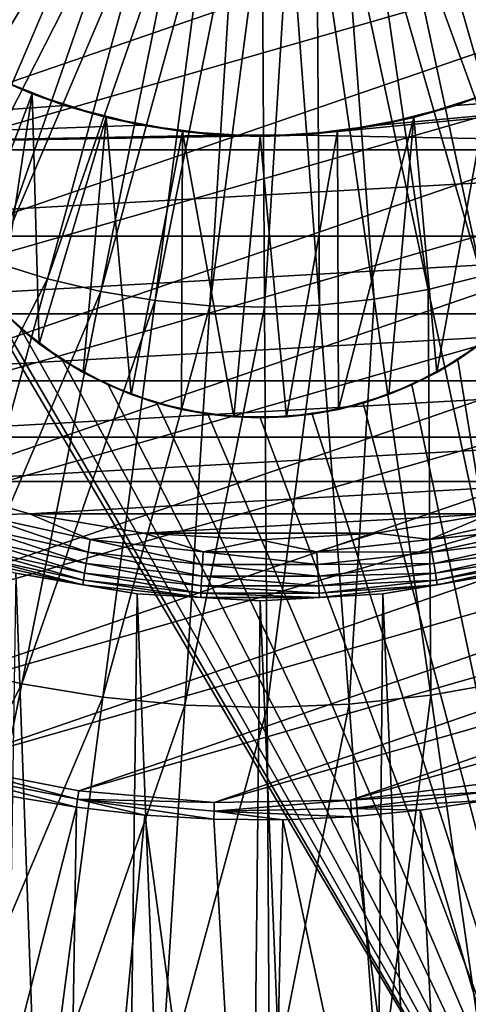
# Model space of a CAD drawing. Header units: millimetres. Extents: x -50 to 50, y -50 to 50.
# Tile 31 of 77: x -2 to 1.7, y -12.3 to -4.2. Entities that reach past the tile are written whole.
import ezdxf

# ---------------------------------------------------------------- set-up
doc = ezdxf.new("R2010")
doc.units = ezdxf.units.MM
doc.header["$LTSCALE"] = 65.185185
for name, color, linetype in [('2', 7, 'CONTINUOUS'), ('24', 7, 'CONTINUOUS'), ('3', 7, 'CONTINUOUS'), ('30', 7, 'CONTINUOUS'), ('31', 7, 'CONTINUOUS'), ('32', 7, 'CONTINUOUS'), ('37', 7, 'CONTINUOUS'), ('5', 7, 'CONTINUOUS'), ('6', 7, 'CONTINUOUS'), ('88', 7, 'CONTINUOUS'), ('89', 7, 'CONTINUOUS'), ('93', 7, 'CONTINUOUS'), ('94', 7, 'CONTINUOUS')]:
    doc.layers.add(name, color=color, linetype=linetype)

msp = doc.modelspace()

# ---------------------------------------------------------------- linework, layer by layer
at = {"layer": '2', "color": 7, "linetype": 'CONTINUOUS'}
for points in [[(-1.267, -29.2225, 4.3), (-2.0027, -8.7743, 4.3), (-2.3135, -29.1584, 4.3), (-1.267, -29.2225, 4.3)], [(-1.0077, -8.9434, 4.3), (-2.0027, -8.7743, 4.3), (-1.267, -29.2225, 4.3), (-1.0077, -8.9434, 4.3)], [(2.0027, -8.7743, 4.3), (1.0077, -8.9434, 4.3), (1.8764, -29.1897, 4.3), (2.0027, -8.7743, 4.3)], [(-0.219, -29.2492, 4.3), (-1.0077, -8.9434, 4.3), (-1.267, -29.2225, 4.3), (-0.219, -29.2492, 4.3)], [(0, -9, 4.3), (-1.0077, -8.9434, 4.3), (-0.219, -29.2492, 4.3), (0, -9, 4.3)], [(1.0077, -8.9434, 4.3), (0, -9, 4.3), (0.8292, -29.2382, 4.3), (1.0077, -8.9434, 4.3)], [(1.8764, -29.1897, 4.3), (1.0077, -8.9434, 4.3), (0.8292, -29.2382, 4.3), (1.8764, -29.1897, 4.3)], [(0.8292, -29.2382, 4.3), (0, -9, 4.3), (-0.219, -29.2492, 4.3), (0.8292, -29.2382, 4.3)]]:
    msp.add_3dface(points, dxfattribs=at)
at = {"layer": '24', "color": 7, "linetype": 'CONTINUOUS'}
for points in [[(-1.8915, -8.2869, 10.7), (-2.8075, -8.023, 10.7), (-2.3036, -8.2969, 10.6876), (-1.8915, -8.2869, 10.7)], [(-1.4102, -8.6017, 10.6507), (-2.3036, -8.2969, 10.6876), (-2.3319, -8.3988, 10.6507), (-1.4102, -8.6017, 10.6507)], [(-1.3931, -8.4973, 10.6876), (-1.8915, -8.2869, 10.7), (-2.3036, -8.2969, 10.6876), (-1.3931, -8.4973, 10.6876)], [(-1.3931, -8.4973, 10.6876), (-2.3036, -8.2969, 10.6876), (-1.4102, -8.6017, 10.6507), (-1.3931, -8.4973, 10.6876)], [(-0.9517, -8.4466, 10.7), (-1.8915, -8.2869, 10.7), (-1.3931, -8.4973, 10.6876), (-0.9517, -8.4466, 10.7)], [(1.8915, -8.2869, 10.7), (0.9517, -8.4466, 10.7), (1.3931, -8.4973, 10.6876), (1.8915, -8.2869, 10.7)], [(2.3036, -8.2969, 10.6876), (1.8915, -8.2869, 10.7), (1.3931, -8.4973, 10.6876), (2.3036, -8.2969, 10.6876)], [(2.3036, -8.2969, 10.6876), (1.3931, -8.4973, 10.6876), (2.3319, -8.3988, 10.6507), (2.3036, -8.2969, 10.6876)], [(-1.4255, -8.6954, 10.5911), (-2.3319, -8.3988, 10.6507), (-2.3573, -8.4903, 10.5911), (-1.4255, -8.6954, 10.5911)], [(-1.4102, -8.6017, 10.6507), (-2.3319, -8.3988, 10.6507), (-1.4255, -8.6954, 10.5911), (-1.4102, -8.6017, 10.6507)], [(2.3319, -8.3988, 10.6507), (1.3931, -8.4973, 10.6876), (1.4102, -8.6017, 10.6507), (2.3319, -8.3988, 10.6507)], [(2.3319, -8.3988, 10.6507), (1.4102, -8.6017, 10.6507), (2.3573, -8.4903, 10.5911), (2.3319, -8.3988, 10.6507)], [(-0.4662, -8.5981, 10.6876), (-0.9517, -8.4466, 10.7), (-1.3931, -8.4973, 10.6876), (-0.4662, -8.5981, 10.6876)], [(0, -8.5, 10.7), (-0.9517, -8.4466, 10.7), (-0.4662, -8.5981, 10.6876), (0, -8.5, 10.7)], [(0.9517, -8.4466, 10.7), (0, -8.5, 10.7), (0.4662, -8.5981, 10.6876), (0.9517, -8.4466, 10.7)], [(1.3931, -8.4973, 10.6876), (0.9517, -8.4466, 10.7), (0.4662, -8.5981, 10.6876), (1.3931, -8.4973, 10.6876)], [(-1.4384, -8.7737, 10.5119), (-2.3573, -8.4903, 10.5911), (-2.3785, -8.5667, 10.5119), (-1.4384, -8.7737, 10.5119)], [(-1.4255, -8.6954, 10.5911), (-2.3573, -8.4903, 10.5911), (-1.4384, -8.7737, 10.5119), (-1.4255, -8.6954, 10.5911)], [(-0.4719, -8.7038, 10.6507), (-1.3931, -8.4973, 10.6876), (-1.4102, -8.6017, 10.6507), (-0.4719, -8.7038, 10.6507)], [(-0.4662, -8.5981, 10.6876), (-1.3931, -8.4973, 10.6876), (-0.4719, -8.7038, 10.6507), (-0.4662, -8.5981, 10.6876)], [(0.4662, -8.5981, 10.6876), (0, -8.5, 10.7), (-0.4662, -8.5981, 10.6876), (0.4662, -8.5981, 10.6876)], [(1.3931, -8.4973, 10.6876), (0.4662, -8.5981, 10.6876), (1.4102, -8.6017, 10.6507), (1.3931, -8.4973, 10.6876)], [(2.3573, -8.4903, 10.5911), (1.4102, -8.6017, 10.6507), (1.4255, -8.6954, 10.5911), (2.3573, -8.4903, 10.5911)], [(2.3573, -8.4903, 10.5911), (1.4255, -8.6954, 10.5911), (2.3785, -8.5667, 10.5119), (2.3573, -8.4903, 10.5911)], [(-1.454, -8.8691, 10.3113), (-2.3945, -8.6242, 10.417), (-2.4044, -8.6599, 10.3113), (-1.454, -8.8691, 10.3113)], [(-1.448, -8.8325, 10.417), (-2.3785, -8.5667, 10.5119), (-2.3945, -8.6242, 10.417), (-1.448, -8.8325, 10.417)], [(-1.448, -8.8325, 10.417), (-2.3945, -8.6242, 10.417), (-1.454, -8.8691, 10.3113), (-1.448, -8.8325, 10.417)], [(-1.4384, -8.7737, 10.5119), (-2.3785, -8.5667, 10.5119), (-1.448, -8.8325, 10.417), (-1.4384, -8.7737, 10.5119)], [(-0.477, -8.7986, 10.5911), (-1.4102, -8.6017, 10.6507), (-1.4255, -8.6954, 10.5911), (-0.477, -8.7986, 10.5911)], [(-0.4719, -8.7038, 10.6507), (-1.4102, -8.6017, 10.6507), (-0.477, -8.7986, 10.5911), (-0.4719, -8.7038, 10.6507)], [(0.4719, -8.7038, 10.6507), (-0.4662, -8.5981, 10.6876), (-0.4719, -8.7038, 10.6507), (0.4719, -8.7038, 10.6507)], [(0.4662, -8.5981, 10.6876), (-0.4662, -8.5981, 10.6876), (0.4719, -8.7038, 10.6507), (0.4662, -8.5981, 10.6876)], [(1.4102, -8.6017, 10.6507), (0.4662, -8.5981, 10.6876), (0.4719, -8.7038, 10.6507), (1.4102, -8.6017, 10.6507)], [(1.4102, -8.6017, 10.6507), (0.4719, -8.7038, 10.6507), (1.4255, -8.6954, 10.5911), (1.4102, -8.6017, 10.6507)], [(2.3785, -8.5667, 10.5119), (1.4255, -8.6954, 10.5911), (1.4384, -8.7737, 10.5119), (2.3785, -8.5667, 10.5119)], [(2.3785, -8.5667, 10.5119), (1.4384, -8.7737, 10.5119), (2.3945, -8.6242, 10.417), (2.3785, -8.5667, 10.5119)], [(2.3945, -8.6242, 10.417), (1.4384, -8.7737, 10.5119), (1.448, -8.8325, 10.417), (2.3945, -8.6242, 10.417)], [(2.3945, -8.6242, 10.417), (1.448, -8.8325, 10.417), (2.4044, -8.6599, 10.3113), (2.3945, -8.6242, 10.417)], [(-2.0027, -8.7744, 10.2), (-1.454, -8.8691, 10.3113), (-2.4044, -8.6599, 10.3113), (-2.0027, -8.7744, 10.2)], [(-0.4813, -8.8777, 10.5119), (-1.4255, -8.6954, 10.5911), (-1.4384, -8.7737, 10.5119), (-0.4813, -8.8777, 10.5119)], [(-0.477, -8.7986, 10.5911), (-1.4255, -8.6954, 10.5911), (-0.4813, -8.8777, 10.5119), (-0.477, -8.7986, 10.5911)], [(0.477, -8.7986, 10.5911), (-0.4719, -8.7038, 10.6507), (-0.477, -8.7986, 10.5911), (0.477, -8.7986, 10.5911)], [(0.4719, -8.7038, 10.6507), (-0.4719, -8.7038, 10.6507), (0.477, -8.7986, 10.5911), (0.4719, -8.7038, 10.6507)], [(1.4255, -8.6954, 10.5911), (0.4719, -8.7038, 10.6507), (0.477, -8.7986, 10.5911), (1.4255, -8.6954, 10.5911)], [(1.4255, -8.6954, 10.5911), (0.477, -8.7986, 10.5911), (1.4384, -8.7737, 10.5119), (1.4255, -8.6954, 10.5911)], [(2.4044, -8.6599, 10.3113), (1.448, -8.8325, 10.417), (1.454, -8.8691, 10.3113), (2.4044, -8.6599, 10.3113)], [(2.0027, -8.7744, 10.2), (2.4044, -8.6599, 10.3113), (1.454, -8.8691, 10.3113), (2.0027, -8.7744, 10.2)], [(-2.0027, -8.7744, 10.2), (-1.0077, -8.9434, 10.2), (-1.454, -8.8691, 10.3113), (-2.0027, -8.7744, 10.2)], [(-0.4846, -8.9373, 10.417), (-1.4384, -8.7737, 10.5119), (-1.448, -8.8325, 10.417), (-0.4846, -8.9373, 10.417)], [(-0.4813, -8.8777, 10.5119), (-1.4384, -8.7737, 10.5119), (-0.4846, -8.9373, 10.417), (-0.4813, -8.8777, 10.5119)], [(0.4813, -8.8777, 10.5119), (-0.477, -8.7986, 10.5911), (-0.4813, -8.8777, 10.5119), (0.4813, -8.8777, 10.5119)], [(0.477, -8.7986, 10.5911), (-0.477, -8.7986, 10.5911), (0.4813, -8.8777, 10.5119), (0.477, -8.7986, 10.5911)], [(1.4384, -8.7737, 10.5119), (0.477, -8.7986, 10.5911), (0.4813, -8.8777, 10.5119), (1.4384, -8.7737, 10.5119)], [(1.4384, -8.7737, 10.5119), (0.4813, -8.8777, 10.5119), (1.448, -8.8325, 10.417), (1.4384, -8.7737, 10.5119)], [(1.0077, -8.9434, 10.2), (2.0027, -8.7744, 10.2), (1.454, -8.8691, 10.3113), (1.0077, -8.9434, 10.2)], [(-0.4866, -8.9743, 10.3113), (-1.448, -8.8325, 10.417), (-1.454, -8.8691, 10.3113), (-0.4866, -8.9743, 10.3113)], [(-1.0077, -8.9434, 10.2), (-0.4866, -8.9743, 10.3113), (-1.454, -8.8691, 10.3113), (-1.0077, -8.9434, 10.2)], [(-0.4846, -8.9373, 10.417), (-1.448, -8.8325, 10.417), (-0.4866, -8.9743, 10.3113), (-0.4846, -8.9373, 10.417)], [(0.4846, -8.9373, 10.417), (-0.4813, -8.8777, 10.5119), (-0.4846, -8.9373, 10.417), (0.4846, -8.9373, 10.417)], [(0.4813, -8.8777, 10.5119), (-0.4813, -8.8777, 10.5119), (0.4846, -8.9373, 10.417), (0.4813, -8.8777, 10.5119)], [(1.448, -8.8325, 10.417), (0.4813, -8.8777, 10.5119), (0.4846, -8.9373, 10.417), (1.448, -8.8325, 10.417)], [(1.448, -8.8325, 10.417), (0.4846, -8.9373, 10.417), (1.454, -8.8691, 10.3113), (1.448, -8.8325, 10.417)], [(1.454, -8.8691, 10.3113), (0.4846, -8.9373, 10.417), (0.4866, -8.9743, 10.3113), (1.454, -8.8691, 10.3113)], [(1.0077, -8.9434, 10.2), (1.454, -8.8691, 10.3113), (0.4866, -8.9743, 10.3113), (1.0077, -8.9434, 10.2)], [(-1.0077, -8.9434, 10.2), (0, -9, 10.2), (-0.4866, -8.9743, 10.3113), (-1.0077, -8.9434, 10.2)], [(0.4866, -8.9743, 10.3113), (-0.4846, -8.9373, 10.417), (-0.4866, -8.9743, 10.3113), (0.4866, -8.9743, 10.3113)], [(0.4846, -8.9373, 10.417), (-0.4846, -8.9373, 10.417), (0.4866, -8.9743, 10.3113), (0.4846, -8.9373, 10.417)], [(0, -9, 10.2), (1.0077, -8.9434, 10.2), (0.4866, -8.9743, 10.3113), (0, -9, 10.2)], [(0, -9, 10.2), (0.4866, -8.9743, 10.3113), (-0.4866, -8.9743, 10.3113), (0, -9, 10.2)]]:
    msp.add_3dface(points, dxfattribs=at)
at = {"layer": '3', "color": 7, "linetype": 'CONTINUOUS'}
for points in [[(0.9725, -5.0981, 10.7), (0.3259, -5.1798, 10.7), (7.1973, -4.5221, 10.7), (0.9725, -5.0981, 10.7)], [(7.1973, -4.5221, 10.7), (0.3259, -5.1798, 10.7), (6.6457, -5.2995, 10.7), (7.1973, -4.5221, 10.7)], [(1.6038, -4.936, 10.7), (0.9725, -5.0981, 10.7), (7.1973, -4.5221, 10.7), (1.6038, -4.936, 10.7)], [(2.2098, -4.696, 10.7), (1.6038, -4.936, 10.7), (7.1973, -4.5221, 10.7), (2.2098, -4.696, 10.7)], [(-1.6038, -4.936, 10.7), (-2.2098, -4.696, 10.7), (-6.6457, -5.2995, 10.7), (-1.6038, -4.936, 10.7)], [(-0.9725, -5.0981, 10.7), (-1.6038, -4.936, 10.7), (-6.6457, -5.2995, 10.7), (-0.9725, -5.0981, 10.7)], [(-0.3259, -5.1798, 10.7), (-0.9725, -5.0981, 10.7), (-6.6457, -5.2995, 10.7), (-0.3259, -5.1798, 10.7)], [(0.3259, -5.1798, 10.7), (-0.3259, -5.1798, 10.7), (-6.6457, -5.2995, 10.7), (0.3259, -5.1798, 10.7)], [(6.6457, -5.2995, 10.7), (0.3259, -5.1798, 10.7), (-6.6457, -5.2995, 10.7), (6.6457, -5.2995, 10.7)], [(-6.0106, -6.0102, 10.7), (6.6457, -5.2995, 10.7), (-6.6457, -5.2995, 10.7), (-6.0106, -6.0102, 10.7)], [(6.0106, -6.0102, 10.7), (6.6457, -5.2995, 10.7), (-6.0106, -6.0102, 10.7), (6.0106, -6.0102, 10.7)], [(-5.2998, -6.6455, 10.7), (6.0106, -6.0102, 10.7), (-6.0106, -6.0102, 10.7), (-5.2998, -6.6455, 10.7)], [(5.2998, -6.6455, 10.7), (6.0106, -6.0102, 10.7), (-5.2998, -6.6455, 10.7), (5.2998, -6.6455, 10.7)], [(-4.5224, -7.1971, 10.7), (5.2998, -6.6455, 10.7), (-5.2998, -6.6455, 10.7), (-4.5224, -7.1971, 10.7)], [(4.5224, -7.1971, 10.7), (5.2998, -6.6455, 10.7), (-4.5224, -7.1971, 10.7), (4.5224, -7.1971, 10.7)], [(-3.6881, -7.6582, 10.7), (4.5224, -7.1971, 10.7), (-4.5224, -7.1971, 10.7), (-3.6881, -7.6582, 10.7)], [(3.6881, -7.6582, 10.7), (4.5224, -7.1971, 10.7), (-3.6881, -7.6582, 10.7), (3.6881, -7.6582, 10.7)], [(-2.8075, -8.023, 10.7), (3.6881, -7.6582, 10.7), (-3.6881, -7.6582, 10.7), (-2.8075, -8.023, 10.7)], [(2.8075, -8.023, 10.7), (3.6881, -7.6582, 10.7), (-2.8075, -8.023, 10.7), (2.8075, -8.023, 10.7)], [(-1.8915, -8.2869, 10.7), (2.8075, -8.023, 10.7), (-2.8075, -8.023, 10.7), (-1.8915, -8.2869, 10.7)], [(1.8915, -8.2869, 10.7), (2.8075, -8.023, 10.7), (-1.8915, -8.2869, 10.7), (1.8915, -8.2869, 10.7)], [(-0.9517, -8.4466, 10.7), (1.8915, -8.2869, 10.7), (-1.8915, -8.2869, 10.7), (-0.9517, -8.4466, 10.7)], [(0.9517, -8.4466, 10.7), (1.8915, -8.2869, 10.7), (-0.9517, -8.4466, 10.7), (0.9517, -8.4466, 10.7)], [(0, -8.5, 10.7), (0.9517, -8.4466, 10.7), (-0.9517, -8.4466, 10.7), (0, -8.5, 10.7)]]:
    msp.add_3dface(points, dxfattribs=at)
at = {"layer": '30', "color": 7, "linetype": 'CONTINUOUS'}
for points in [[(-2.4471, -4.5769, 4), (-1.8683, -4.8421, 4), (-2.4162, -6.2782, 4), (-2.4471, -4.5769, 4)], [(-2.4162, -6.2782, 4), (-1.8683, -4.8421, 4), (-2.1359, -6.6066, 4), (-2.4162, -6.2782, 4)], [(-2.1359, -6.6066, 4), (-1.8683, -4.8421, 4), (-1.8114, -6.8914, 4), (-2.1359, -6.6066, 4)], [(-1.8683, -4.8421, 4), (-1.2614, -5.0344, 4), (-1.8114, -6.8914, 4), (-1.8683, -4.8421, 4)], [(1.2614, -5.0344, 4), (1.8683, -4.8421, 4), (1.4492, -7.1267, 4), (1.2614, -5.0344, 4)], [(1.4492, -7.1267, 4), (1.8683, -4.8421, 4), (1.8114, -6.8914, 4), (1.4492, -7.1267, 4)], [(-1.8114, -6.8914, 4), (-1.2614, -5.0344, 4), (-1.4493, -7.1267, 4), (-1.8114, -6.8914, 4)], [(-1.4493, -7.1267, 4), (-1.2614, -5.0344, 4), (-1.0572, -7.3075, 4), (-1.4493, -7.1267, 4)], [(-1.2614, -5.0344, 4), (-0.6355, -5.1509, 4), (-1.0572, -7.3075, 4), (-1.2614, -5.0344, 4)], [(0.6355, -5.1509, 4), (1.2614, -5.0344, 4), (0.6432, -7.4302, 4), (0.6355, -5.1509, 4)], [(0.6432, -7.4302, 4), (1.2614, -5.0344, 4), (1.0572, -7.3076, 4), (0.6432, -7.4302, 4)], [(1.0572, -7.3076, 4), (1.2614, -5.0344, 4), (1.4492, -7.1267, 4), (1.0572, -7.3076, 4)], [(-1.0572, -7.3075, 4), (-0.6355, -5.1509, 4), (-0.6432, -7.4302, 4), (-1.0572, -7.3075, 4)], [(-0.6432, -7.4302, 4), (-0.6355, -5.1509, 4), (-0.2159, -7.4922, 4), (-0.6432, -7.4302, 4)], [(-0.6355, -5.1509, 4), (0, -5.19, 4), (-0.2159, -7.4922, 4), (-0.6355, -5.1509, 4)], [(0, -5.19, 4), (0.6355, -5.1509, 4), (0.2159, -7.4922, 4), (0, -5.19, 4)], [(0.2159, -7.4922, 4), (0.6355, -5.1509, 4), (0.6432, -7.4302, 4), (0.2159, -7.4922, 4)], [(-0.2159, -7.4922, 4), (0, -5.19, 4), (0.2159, -7.4922, 4), (-0.2159, -7.4922, 4)]]:
    msp.add_3dface(points, dxfattribs=at)
at = {"layer": '31', "color": 7, "linetype": 'CONTINUOUS'}
for points in [[(-2.2672, -6.4646, 2), (-2.1359, -6.6066, 4), (-1.9646, -6.7672, 2), (-2.2672, -6.4646, 2)], [(-2.1359, -6.6066, 4), (-1.8114, -6.8914, 4), (-1.9646, -6.7672, 2), (-2.1359, -6.6066, 4)], [(-1.9646, -6.7672, 2), (-1.8114, -6.8914, 4), (-1.6219, -7.0237, 2), (-1.9646, -6.7672, 2)], [(1.6219, -7.0237, 2), (1.8114, -6.8914, 4), (1.9646, -6.7672, 2), (1.6219, -7.0237, 2)], [(-1.8114, -6.8914, 4), (-1.4493, -7.1267, 4), (-1.6219, -7.0237, 2), (-1.8114, -6.8914, 4)], [(1.4492, -7.1267, 4), (1.8114, -6.8914, 4), (1.6219, -7.0237, 2), (1.4492, -7.1267, 4)], [(-1.6219, -7.0237, 2), (-1.4493, -7.1267, 4), (-1.2462, -7.2289, 2), (-1.6219, -7.0237, 2)], [(1.2462, -7.2289, 2), (1.4492, -7.1267, 4), (1.6219, -7.0237, 2), (1.2462, -7.2289, 2)], [(-1.4493, -7.1267, 4), (-1.0572, -7.3075, 4), (-1.2462, -7.2289, 2), (-1.4493, -7.1267, 4)], [(1.0572, -7.3076, 4), (1.4492, -7.1267, 4), (1.2462, -7.2289, 2), (1.0572, -7.3076, 4)], [(-1.2462, -7.2289, 2), (-1.0572, -7.3075, 4), (-0.8452, -7.3785, 2), (-1.2462, -7.2289, 2)], [(0.8452, -7.3785, 2), (1.0572, -7.3076, 4), (1.2462, -7.2289, 2), (0.8452, -7.3785, 2)], [(-1.0572, -7.3075, 4), (-0.6432, -7.4302, 4), (-0.8452, -7.3785, 2), (-1.0572, -7.3075, 4)], [(0.6432, -7.4302, 4), (1.0572, -7.3076, 4), (0.8452, -7.3785, 2), (0.6432, -7.4302, 4)], [(-0.8452, -7.3785, 2), (-0.6432, -7.4302, 4), (-0.427, -7.4695, 2), (-0.8452, -7.3785, 2)], [(-0.6432, -7.4302, 4), (-0.2159, -7.4922, 4), (-0.427, -7.4695, 2), (-0.6432, -7.4302, 4)], [(0.2159, -7.4922, 4), (0.6432, -7.4302, 4), (0.427, -7.4695, 2), (0.2159, -7.4922, 4)], [(0.427, -7.4695, 2), (0.6432, -7.4302, 4), (0.8452, -7.3785, 2), (0.427, -7.4695, 2)], [(-0.427, -7.4695, 2), (-0.2159, -7.4922, 4), (0, -7.5, 2), (-0.427, -7.4695, 2)], [(-0.2159, -7.4922, 4), (0.2159, -7.4922, 4), (0, -7.5, 2), (-0.2159, -7.4922, 4)], [(0, -7.5, 2), (0.2159, -7.4922, 4), (0.427, -7.4695, 2), (0, -7.5, 2)]]:
    msp.add_3dface(points, dxfattribs=at)
at = {"layer": '32', "color": 7, "linetype": 'CONTINUOUS'}
for points in [[(-3, -15.5, 2), (-2.5238, -6.1219, 2), (3, -15.5, 2), (-3, -15.5, 2)], [(-2.5238, -6.1219, 2), (-2.2672, -6.4646, 2), (3, -15.5, 2), (-2.5238, -6.1219, 2)], [(-2.2672, -6.4646, 2), (-1.9646, -6.7672, 2), (3, -15.5, 2), (-2.2672, -6.4646, 2)], [(-1.9646, -6.7672, 2), (-1.6219, -7.0237, 2), (3, -15.5, 2), (-1.9646, -6.7672, 2)], [(1.6219, -7.0237, 2), (1.9646, -6.7672, 2), (3, -15.5, 2), (1.6219, -7.0237, 2)], [(-1.6219, -7.0237, 2), (-1.2462, -7.2289, 2), (3, -15.5, 2), (-1.6219, -7.0237, 2)], [(1.2462, -7.2289, 2), (1.6219, -7.0237, 2), (3, -15.5, 2), (1.2462, -7.2289, 2)], [(-1.2462, -7.2289, 2), (-0.8452, -7.3785, 2), (3, -15.5, 2), (-1.2462, -7.2289, 2)], [(0.8452, -7.3785, 2), (1.2462, -7.2289, 2), (3, -15.5, 2), (0.8452, -7.3785, 2)], [(-0.8452, -7.3785, 2), (-0.427, -7.4695, 2), (3, -15.5, 2), (-0.8452, -7.3785, 2)], [(0.427, -7.4695, 2), (0.8452, -7.3785, 2), (3, -15.5, 2), (0.427, -7.4695, 2)], [(-0.427, -7.4695, 2), (0, -7.5, 2), (3, -15.5, 2), (-0.427, -7.4695, 2)], [(0, -7.5, 2), (0.427, -7.4695, 2), (3, -15.5, 2), (0, -7.5, 2)]]:
    msp.add_3dface(points, dxfattribs=at)
at = {"layer": '37', "color": 7, "linetype": 'CONTINUOUS'}
for points in [[(-1.8887, -2.7043, -17.4677), (-4.1336, -5.1387, -17.2506), (-2.0691, -2.5692, -17.4677), (-1.8887, -2.7043, -17.4677)], [(-3.7732, -5.4086, -17.2506), (-4.1336, -5.1387, -17.2506), (-1.8887, -2.7043, -17.4677), (-3.7732, -5.4086, -17.2506)], [(-1.6996, -2.8267, -17.4677), (-3.7732, -5.4086, -17.2506), (-1.8887, -2.7043, -17.4677), (-1.6996, -2.8267, -17.4677)], [(-3.3951, -5.6533, -17.2506), (-3.7732, -5.4086, -17.2506), (-1.6996, -2.8267, -17.4677), (-3.3951, -5.6533, -17.2506)], [(-1.5026, -2.9359, -17.4677), (-3.3951, -5.6533, -17.2506), (-1.6996, -2.8267, -17.4677), (-1.5026, -2.9359, -17.4677)], [(1.7287, -2.8059, -17.4677), (3.0672, -5.8348, -17.2506), (1.533, -2.9175, -17.4677), (1.7287, -2.8059, -17.4677)], [(-3.0012, -5.8716, -17.2506), (-3.3951, -5.6533, -17.2506), (-1.5026, -2.9359, -17.4677), (-3.0012, -5.8716, -17.2506)], [(-1.2986, -3.0314, -17.4677), (-3.0012, -5.8716, -17.2506), (-1.5026, -2.9359, -17.4677), (-1.2986, -3.0314, -17.4677)], [(1.533, -2.9175, -17.4677), (2.6617, -6.0307, -17.2506), (1.3302, -3.0155, -17.4677), (1.533, -2.9175, -17.4677)], [(3.0672, -5.8348, -17.2506), (2.6617, -6.0307, -17.2506), (1.533, -2.9175, -17.4677), (3.0672, -5.8348, -17.2506)], [(-2.5934, -6.0626, -17.2506), (-3.0012, -5.8716, -17.2506), (-1.2986, -3.0314, -17.4677), (-2.5934, -6.0626, -17.2506)], [(-1.0885, -3.1128, -17.4677), (-2.5934, -6.0626, -17.2506), (-1.2986, -3.0314, -17.4677), (-1.0885, -3.1128, -17.4677)], [(1.3302, -3.0155, -17.4677), (2.2437, -6.1984, -17.2506), (1.1211, -3.0994, -17.4677), (1.3302, -3.0155, -17.4677)], [(2.6617, -6.0307, -17.2506), (2.2437, -6.1984, -17.2506), (1.3302, -3.0155, -17.4677), (2.6617, -6.0307, -17.2506)], [(-2.1734, -6.2252, -17.2506), (-2.5934, -6.0626, -17.2506), (-1.0885, -3.1128, -17.4677), (-2.1734, -6.2252, -17.2506)], [(-0.8734, -3.1796, -17.4677), (-2.1734, -6.2252, -17.2506), (-1.0885, -3.1128, -17.4677), (-0.8734, -3.1796, -17.4677)], [(1.1211, -3.0994, -17.4677), (1.8153, -6.3373, -17.2506), (0.9068, -3.1688, -17.4677), (1.1211, -3.0994, -17.4677)], [(2.2437, -6.1984, -17.2506), (1.8153, -6.3373, -17.2506), (1.1211, -3.0994, -17.4677), (2.2437, -6.1984, -17.2506)], [(-1.7434, -6.3589, -17.2506), (-2.1734, -6.2252, -17.2506), (-0.8734, -3.1796, -17.4677), (-1.7434, -6.3589, -17.2506)], [(-0.6542, -3.2316, -17.4677), (-1.7434, -6.3589, -17.2506), (-0.8734, -3.1796, -17.4677), (-0.6542, -3.2316, -17.4677)], [(0.6883, -3.2235, -17.4677), (0.9351, -6.5257, -17.2506), (0.4665, -3.2631, -17.4677), (0.6883, -3.2235, -17.4677)], [(0.9068, -3.1688, -17.4677), (1.3784, -6.4465, -17.2506), (0.6883, -3.2235, -17.4677), (0.9068, -3.1688, -17.4677)], [(1.3784, -6.4465, -17.2506), (0.9351, -6.5257, -17.2506), (0.6883, -3.2235, -17.4677), (1.3784, -6.4465, -17.2506)], [(1.8153, -6.3373, -17.2506), (1.3784, -6.4465, -17.2506), (0.9068, -3.1688, -17.4677), (1.8153, -6.3373, -17.2506)], [(-1.3052, -6.4628, -17.2506), (-1.7434, -6.3589, -17.2506), (-0.6542, -3.2316, -17.4677), (-1.3052, -6.4628, -17.2506)], [(-0.432, -3.2686, -17.4677), (-1.3052, -6.4628, -17.2506), (-0.6542, -3.2316, -17.4677), (-0.432, -3.2686, -17.4677)], [(-0.861, -6.5366, -17.2506), (-1.3052, -6.4628, -17.2506), (-0.432, -3.2686, -17.4677), (-0.861, -6.5366, -17.2506)], [(-0.2077, -3.2902, -17.4677), (-0.861, -6.5366, -17.2506), (-0.432, -3.2686, -17.4677), (-0.2077, -3.2902, -17.4677)], [(-0.4127, -6.58, -17.2506), (-0.861, -6.5366, -17.2506), (-0.2077, -3.2902, -17.4677), (-0.4127, -6.58, -17.2506)], [(0.0175, -3.2966, -17.4677), (-0.4127, -6.58, -17.2506), (-0.2077, -3.2902, -17.4677), (0.0175, -3.2966, -17.4677)], [(0.0375, -6.5926, -17.2506), (-0.4127, -6.58, -17.2506), (0.0175, -3.2966, -17.4677), (0.0375, -6.5926, -17.2506)], [(0.2425, -3.2875, -17.4677), (0.0375, -6.5926, -17.2506), (0.0175, -3.2966, -17.4677), (0.2425, -3.2875, -17.4677)], [(0.4874, -6.5745, -17.2506), (0.0375, -6.5926, -17.2506), (0.2425, -3.2875, -17.4677), (0.4874, -6.5745, -17.2506)], [(0.4665, -3.2631, -17.4677), (0.4874, -6.5745, -17.2506), (0.2425, -3.2875, -17.4677), (0.4665, -3.2631, -17.4677)], [(0.9351, -6.5257, -17.2506), (0.4874, -6.5745, -17.2506), (0.4665, -3.2631, -17.4677), (0.9351, -6.5257, -17.2506)], [(-1.7434, -6.3589, -17.2506), (-3.2542, -9.3257, -16.8891), (-2.1734, -6.2252, -17.2506), (-1.7434, -6.3589, -17.2506)], [(-2.61, -9.5258, -16.8891), (-3.2542, -9.3257, -16.8891), (-1.7434, -6.3589, -17.2506), (-2.61, -9.5258, -16.8891)], [(-1.3052, -6.4628, -17.2506), (-2.61, -9.5258, -16.8891), (-1.7434, -6.3589, -17.2506), (-1.3052, -6.4628, -17.2506)], [(1.8153, -6.3373, -17.2506), (2.066, -9.6572, -16.8891), (1.3784, -6.4465, -17.2506), (1.8153, -6.3373, -17.2506)], [(1.3784, -6.4465, -17.2506), (1.402, -9.7758, -16.8891), (0.9351, -6.5257, -17.2506), (1.3784, -6.4465, -17.2506)], [(2.066, -9.6572, -16.8891), (1.402, -9.7758, -16.8891), (1.3784, -6.4465, -17.2506), (2.066, -9.6572, -16.8891)], [(-1.9537, -9.6816, -16.8891), (-2.61, -9.5258, -16.8891), (-1.3052, -6.4628, -17.2506), (-1.9537, -9.6816, -16.8891)], [(-0.861, -6.5366, -17.2506), (-1.9537, -9.6816, -16.8891), (-1.3052, -6.4628, -17.2506), (-0.861, -6.5366, -17.2506)], [(-1.2883, -9.7921, -16.8891), (-1.9537, -9.6816, -16.8891), (-0.861, -6.5366, -17.2506), (-1.2883, -9.7921, -16.8891)], [(-0.4127, -6.58, -17.2506), (-1.2883, -9.7921, -16.8891), (-0.861, -6.5366, -17.2506), (-0.4127, -6.58, -17.2506)], [(0.9351, -6.5257, -17.2506), (0.7314, -9.8489, -16.8891), (0.4874, -6.5745, -17.2506), (0.9351, -6.5257, -17.2506)], [(1.402, -9.7758, -16.8891), (0.7314, -9.8489, -16.8891), (0.9351, -6.5257, -17.2506), (1.402, -9.7758, -16.8891)], [(-0.6169, -9.857, -16.8891), (-1.2883, -9.7921, -16.8891), (-0.4127, -6.58, -17.2506), (-0.6169, -9.857, -16.8891)], [(0.0375, -6.5926, -17.2506), (-0.6169, -9.857, -16.8891), (-0.4127, -6.58, -17.2506), (0.0375, -6.5926, -17.2506)], [(0.0574, -9.876, -16.8891), (-0.6169, -9.857, -16.8891), (0.0375, -6.5926, -17.2506), (0.0574, -9.876, -16.8891)], [(0.4874, -6.5745, -17.2506), (0.0574, -9.876, -16.8891), (0.0375, -6.5926, -17.2506), (0.4874, -6.5745, -17.2506)], [(0.7314, -9.8489, -16.8891), (0.0574, -9.876, -16.8891), (0.4874, -6.5745, -17.2506), (0.7314, -9.8489, -16.8891)], [(-1.9537, -9.6816, -16.8891), (-3.4717, -12.6745, -16.3839), (-2.61, -9.5258, -16.8891), (-1.9537, -9.6816, -16.8891)], [(-2.5985, -12.8817, -16.3839), (-3.4717, -12.6745, -16.3839), (-1.9537, -9.6816, -16.8891), (-2.5985, -12.8817, -16.3839)], [(-1.2883, -9.7921, -16.8891), (-2.5985, -12.8817, -16.3839), (-1.9537, -9.6816, -16.8891), (-1.2883, -9.7921, -16.8891)], [(2.066, -9.6572, -16.8891), (1.8661, -13.0071, -16.3839), (1.402, -9.7758, -16.8891), (2.066, -9.6572, -16.8891)], [(-1.7132, -13.0288, -16.3839), (-2.5985, -12.8817, -16.3839), (-1.2883, -9.7921, -16.8891), (-1.7132, -13.0288, -16.3839)], [(-0.6169, -9.857, -16.8891), (-1.7132, -13.0288, -16.3839), (-1.2883, -9.7921, -16.8891), (-0.6169, -9.857, -16.8891)], [(0.7314, -9.8489, -16.8891), (0.0772, -13.1403, -16.3839), (0.0574, -9.876, -16.8891), (0.7314, -9.8489, -16.8891)], [(0.9739, -13.1042, -16.3839), (0.0772, -13.1403, -16.3839), (0.7314, -9.8489, -16.8891), (0.9739, -13.1042, -16.3839)], [(1.402, -9.7758, -16.8891), (0.9739, -13.1042, -16.3839), (0.7314, -9.8489, -16.8891), (1.402, -9.7758, -16.8891)], [(1.8661, -13.0071, -16.3839), (0.9739, -13.1042, -16.3839), (1.402, -9.7758, -16.8891), (1.8661, -13.0071, -16.3839)], [(-0.8199, -13.1151, -16.3839), (-1.7132, -13.0288, -16.3839), (-0.6169, -9.857, -16.8891), (-0.8199, -13.1151, -16.3839)], [(0.0574, -9.876, -16.8891), (-0.8199, -13.1151, -16.3839), (-0.6169, -9.857, -16.8891), (0.0574, -9.876, -16.8891)], [(0.0772, -13.1403, -16.3839), (-0.8199, -13.1151, -16.3839), (0.0574, -9.876, -16.8891), (0.0772, -13.1403, -16.3839)]]:
    msp.add_3dface(points, dxfattribs=at)
at = {"layer": '5', "color": 7, "linetype": 'CONTINUOUS'}
for points in [[(-2.0027, -8.7743, 4.3), (-1.0077, -8.9434, 4.3), (-2.0027, -8.7744, 10.2), (-2.0027, -8.7743, 4.3)], [(-2.0027, -8.7744, 10.2), (-1.0077, -8.9434, 4.3), (-1.0077, -8.9434, 10.2), (-2.0027, -8.7744, 10.2)], [(1.0077, -8.9434, 4.3), (2.0027, -8.7743, 4.3), (1.0077, -8.9434, 10.2), (1.0077, -8.9434, 4.3)], [(1.0077, -8.9434, 10.2), (2.0027, -8.7743, 4.3), (2.0027, -8.7744, 10.2), (1.0077, -8.9434, 10.2)], [(-1.0077, -8.9434, 4.3), (0, -9, 4.3), (-1.0077, -8.9434, 10.2), (-1.0077, -8.9434, 4.3)], [(-1.0077, -8.9434, 10.2), (0, -9, 4.3), (0, -9, 10.2), (-1.0077, -8.9434, 10.2)], [(0, -9, 4.3), (1.0077, -8.9434, 4.3), (0, -9, 10.2), (0, -9, 4.3)], [(0, -9, 10.2), (1.0077, -8.9434, 4.3), (1.0077, -8.9434, 10.2), (0, -9, 10.2)]]:
    msp.add_3dface(points, dxfattribs=at)
at = {"layer": '6', "color": 7, "linetype": 'CONTINUOUS'}
for points in [[(-2.4471, -4.5769, 4), (-2.2098, -4.696, 10.7), (-1.8683, -4.8421, 4), (-2.4471, -4.5769, 4)], [(-2.2098, -4.696, 10.7), (-1.6038, -4.936, 10.7), (-1.8683, -4.8421, 4), (-2.2098, -4.696, 10.7)], [(1.6038, -4.936, 10.7), (2.2098, -4.696, 10.7), (1.8683, -4.8421, 4), (1.6038, -4.936, 10.7)], [(-1.8683, -4.8421, 4), (-1.6038, -4.936, 10.7), (-1.2614, -5.0344, 4), (-1.8683, -4.8421, 4)], [(1.2614, -5.0344, 4), (1.6038, -4.936, 10.7), (1.8683, -4.8421, 4), (1.2614, -5.0344, 4)], [(-1.6038, -4.936, 10.7), (-0.9725, -5.0981, 10.7), (-1.2614, -5.0344, 4), (-1.6038, -4.936, 10.7)], [(0.9725, -5.0981, 10.7), (1.6038, -4.936, 10.7), (1.2614, -5.0344, 4), (0.9725, -5.0981, 10.7)], [(-1.2614, -5.0344, 4), (-0.9725, -5.0981, 10.7), (-0.6355, -5.1509, 4), (-1.2614, -5.0344, 4)], [(0.6355, -5.1509, 4), (0.9725, -5.0981, 10.7), (1.2614, -5.0344, 4), (0.6355, -5.1509, 4)], [(-0.9725, -5.0981, 10.7), (-0.3259, -5.1798, 10.7), (-0.6355, -5.1509, 4), (-0.9725, -5.0981, 10.7)], [(-0.6355, -5.1509, 4), (-0.3259, -5.1798, 10.7), (0, -5.19, 4), (-0.6355, -5.1509, 4)], [(0, -5.19, 4), (0.3259, -5.1798, 10.7), (0.6355, -5.1509, 4), (0, -5.19, 4)], [(0.3259, -5.1798, 10.7), (0.9725, -5.0981, 10.7), (0.6355, -5.1509, 4), (0.3259, -5.1798, 10.7)], [(-0.3259, -5.1798, 10.7), (0.3259, -5.1798, 10.7), (0, -5.19, 4), (-0.3259, -5.1798, 10.7)]]:
    msp.add_3dface(points, dxfattribs=at)
at = {"layer": '88', "color": 7, "linetype": 'CONTINUOUS'}
for points in [[(-1.5059, -10.6941, -11.9759), (-2.0637, -10.6008, -11.9759), (-3.2596, -17.621, -9.3843), (-1.5059, -10.6941, -11.9759)], [(1.8731, -10.6351, -11.9759), (1.3138, -10.7187, -11.9759), (3.3267, -17.6075, -9.3843), (1.8731, -10.6351, -11.9759)], [(-1.6196, -17.8463, -9.3843), (-1.5059, -10.6941, -11.9759), (-3.2596, -17.621, -9.3843), (-1.6196, -17.8463, -9.3843)], [(-0.944, -10.7581, -11.9759), (-1.5059, -10.6941, -11.9759), (-1.6196, -17.8463, -9.3843), (-0.944, -10.7581, -11.9759)], [(1.3138, -10.7187, -11.9759), (0.7509, -10.7729, -11.9759), (1.6877, -17.8396, -9.3843), (1.3138, -10.7187, -11.9759)], [(3.3267, -17.6075, -9.3843), (1.3138, -10.7187, -11.9759), (1.6877, -17.8396, -9.3843), (3.3267, -17.6075, -9.3843)], [(0.0342, -17.9194, -9.3843), (-0.944, -10.7581, -11.9759), (-1.6196, -17.8463, -9.3843), (0.0342, -17.9194, -9.3843)], [(-0.3796, -10.7927, -11.9759), (-0.944, -10.7581, -11.9759), (0.0342, -17.9194, -9.3843), (-0.3796, -10.7927, -11.9759)], [(0.1859, -10.7976, -11.9759), (-0.3796, -10.7927, -11.9759), (0.0342, -17.9194, -9.3843), (0.1859, -10.7976, -11.9759)], [(1.6877, -17.8396, -9.3843), (0.1859, -10.7976, -11.9759), (0.0342, -17.9194, -9.3843), (1.6877, -17.8396, -9.3843)], [(0.7509, -10.7729, -11.9759), (0.1859, -10.7976, -11.9759), (1.6877, -17.8396, -9.3843), (0.7509, -10.7729, -11.9759)]]:
    msp.add_3dface(points, dxfattribs=at)
at = {"layer": '89', "color": 7, "linetype": 'CONTINUOUS'}
for points in [[(-9.4192, -5.0044, -12), (10.5005, 1.8535, -12), (-9.8909, -3.9928, -12), (-9.4192, -5.0044, -12)], [(10.6365, 0.7456, -12), (10.5005, 1.8535, -12), (-9.4192, -5.0044, -12), (10.6365, 0.7456, -12)], [(-8.8442, -5.9614, -12), (10.6365, 0.7456, -12), (-9.4192, -5.0044, -12), (-8.8442, -5.9614, -12)], [(10.6559, -0.3704, -12), (10.6365, 0.7456, -12), (-8.8442, -5.9614, -12), (10.6559, -0.3704, -12)], [(-8.1719, -6.8533, -12), (10.6559, -0.3704, -12), (-8.8442, -5.9614, -12), (-8.1719, -6.8533, -12)], [(10.5584, -1.483, -12), (10.6559, -0.3704, -12), (-8.1719, -6.8533, -12), (10.5584, -1.483, -12)], [(-7.4108, -7.6695, -12), (10.5584, -1.483, -12), (-8.1719, -6.8533, -12), (-7.4108, -7.6695, -12)], [(10.3454, -2.5786, -12), (10.5584, -1.483, -12), (-7.4108, -7.6695, -12), (10.3454, -2.5786, -12)], [(-6.5682, -8.4019, -12), (10.3454, -2.5786, -12), (-7.4108, -7.6695, -12), (-6.5682, -8.4019, -12)], [(10.0188, -3.6462, -12), (10.3454, -2.5786, -12), (-6.5682, -8.4019, -12), (10.0188, -3.6462, -12)], [(-5.6534, -9.0423, -12), (10.0188, -3.6462, -12), (-6.5682, -8.4019, -12), (-5.6534, -9.0423, -12)], [(9.5823, -4.6741, -12), (10.0188, -3.6462, -12), (-5.6534, -9.0423, -12), (9.5823, -4.6741, -12)], [(-4.6774, -9.5833, -12), (9.5823, -4.6741, -12), (-5.6534, -9.0423, -12), (-4.6774, -9.5833, -12)], [(9.041, -5.6503, -12), (9.5823, -4.6741, -12), (-4.6774, -9.5833, -12), (9.041, -5.6503, -12)], [(-3.6497, -10.0194, -12), (9.041, -5.6503, -12), (-4.6774, -9.5833, -12), (-3.6497, -10.0194, -12)], [(8.4007, -6.5646, -12), (9.041, -5.6503, -12), (-3.6497, -10.0194, -12), (8.4007, -6.5646, -12)], [(-2.5825, -10.3457, -12), (8.4007, -6.5646, -12), (-3.6497, -10.0194, -12), (-2.5825, -10.3457, -12)], [(7.6685, -7.4066, -12), (8.4007, -6.5646, -12), (-2.5825, -10.3457, -12), (7.6685, -7.4066, -12)], [(-1.487, -10.5586, -12), (7.6685, -7.4066, -12), (-2.5825, -10.3457, -12), (-1.487, -10.5586, -12)], [(6.8522, -8.1677, -12), (7.6685, -7.4066, -12), (-1.487, -10.5586, -12), (6.8522, -8.1677, -12)], [(-0.3752, -10.6559, -12), (6.8522, -8.1677, -12), (-1.487, -10.5586, -12), (-0.3752, -10.6559, -12)], [(5.9608, -8.8394, -12), (6.8522, -8.1677, -12), (-0.3752, -10.6559, -12), (5.9608, -8.8394, -12)], [(0.7409, -10.6365, -12), (5.9608, -8.8394, -12), (-0.3752, -10.6559, -12), (0.7409, -10.6365, -12)], [(5.0044, -9.414, -12), (5.9608, -8.8394, -12), (0.7409, -10.6365, -12), (5.0044, -9.414, -12)], [(1.8494, -10.5004, -12), (5.0044, -9.414, -12), (0.7409, -10.6365, -12), (1.8494, -10.5004, -12)]]:
    msp.add_3dface(points, dxfattribs=at)
at = {"layer": '93', "color": 7, "linetype": 'CONTINUOUS'}
for points in [[(-2.5995, -10.413, -11.9939), (-1.5059, -10.6941, -11.9759), (-1.4965, -10.6274, -11.9939), (-2.5995, -10.413, -11.9939)], [(-2.0637, -10.6008, -11.9759), (-1.5059, -10.6941, -11.9759), (-2.5995, -10.413, -11.9939), (-2.0637, -10.6008, -11.9759)], [(0.7462, -10.7057, -11.9939), (1.8731, -10.6351, -11.9759), (1.8614, -10.5688, -11.9939), (0.7462, -10.7057, -11.9939)], [(-1.5059, -10.6941, -11.9759), (-0.944, -10.7581, -11.9759), (-1.4965, -10.6274, -11.9939), (-1.5059, -10.6941, -11.9759)], [(-0.944, -10.7581, -11.9759), (-0.3796, -10.7927, -11.9759), (-1.4965, -10.6274, -11.9939), (-0.944, -10.7581, -11.9759)], [(-1.4965, -10.6274, -11.9939), (-0.3796, -10.7927, -11.9759), (-0.3772, -10.7254, -11.9939), (-1.4965, -10.6274, -11.9939)], [(1.3138, -10.7187, -11.9759), (1.8731, -10.6351, -11.9759), (0.7462, -10.7057, -11.9939), (1.3138, -10.7187, -11.9759)], [(-0.3796, -10.7927, -11.9759), (0.1859, -10.7976, -11.9759), (-0.3772, -10.7254, -11.9939), (-0.3796, -10.7927, -11.9759)], [(-0.3772, -10.7254, -11.9939), (0.7509, -10.7729, -11.9759), (0.7462, -10.7057, -11.9939), (-0.3772, -10.7254, -11.9939)], [(0.1859, -10.7976, -11.9759), (0.7509, -10.7729, -11.9759), (-0.3772, -10.7254, -11.9939), (0.1859, -10.7976, -11.9759)], [(0.7509, -10.7729, -11.9759), (1.3138, -10.7187, -11.9759), (0.7462, -10.7057, -11.9939), (0.7509, -10.7729, -11.9759)]]:
    msp.add_3dface(points, dxfattribs=at)
at = {"layer": '94', "color": 7, "linetype": 'CONTINUOUS'}
for points in [[(-2.5825, -10.3457, -12), (-2.5995, -10.413, -11.9939), (-1.4965, -10.6274, -11.9939), (-2.5825, -10.3457, -12)], [(-1.487, -10.5586, -12), (-2.5825, -10.3457, -12), (-1.4965, -10.6274, -11.9939), (-1.487, -10.5586, -12)], [(1.8494, -10.5004, -12), (0.7409, -10.6365, -12), (1.8614, -10.5688, -11.9939), (1.8494, -10.5004, -12)], [(-0.3752, -10.6559, -12), (-1.487, -10.5586, -12), (-1.4965, -10.6274, -11.9939), (-0.3752, -10.6559, -12)], [(0.7409, -10.6365, -12), (0.7462, -10.7057, -11.9939), (1.8614, -10.5688, -11.9939), (0.7409, -10.6365, -12)], [(-0.3752, -10.6559, -12), (-1.4965, -10.6274, -11.9939), (-0.3772, -10.7254, -11.9939), (-0.3752, -10.6559, -12)], [(0.7409, -10.6365, -12), (-0.3752, -10.6559, -12), (-0.3772, -10.7254, -11.9939), (0.7409, -10.6365, -12)], [(0.7409, -10.6365, -12), (-0.3772, -10.7254, -11.9939), (0.7462, -10.7057, -11.9939), (0.7409, -10.6365, -12)]]:
    msp.add_3dface(points, dxfattribs=at)

doc.saveas('drawing.dxf')
